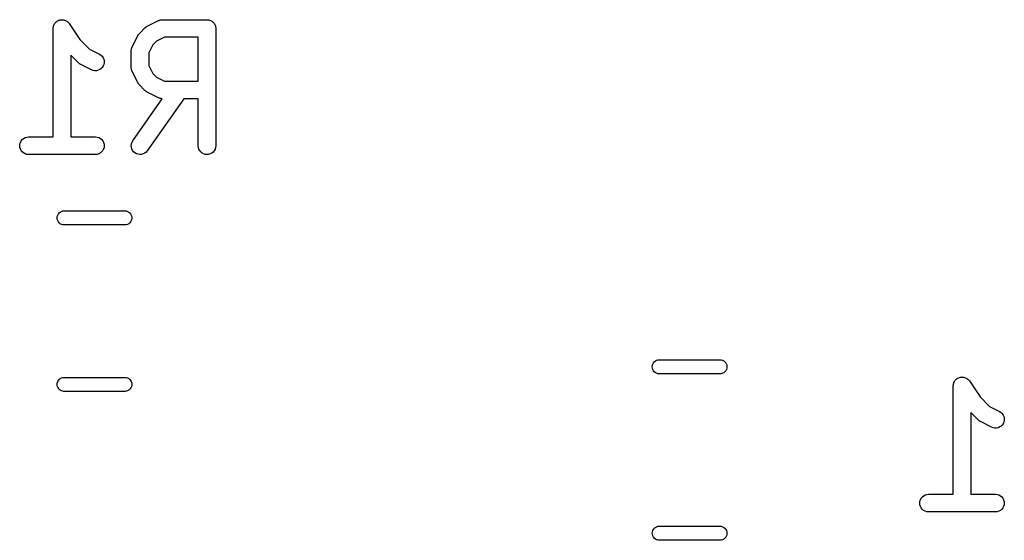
# Model space of a CAD drawing. Extents: x 0.77 to 5.19, y -2.29 to -0.61.
# Tile 14 of 41: x 1.57 to 1.91, y -1.68 to -1.51. Entities that reach past the tile are written whole.
import ezdxf

# ---------------------------------------------------------------- set-up
doc = ezdxf.new("R2010")
doc.units = 0
doc.header["$MEASUREMENT"] = 0
doc.layers.add('BLACK', color=7, linetype='CONTINUOUS')

msp = doc.modelspace()

# ---------------------------------------------------------------- linework, layer by layer
at = {"layer": 'BLACK', "linetype": 'CONTINUOUS'}
for p, q in [((1.58796, -1.5057), (1.58823, -1.50562)), ((1.58823, -1.50562), (1.5885, -1.50554)), ((1.5885, -1.50554), (1.58851, -1.50554)), ((1.58851, -1.50554), (1.58879, -1.50551)), ((1.58851, -1.50554), (1.58851, -1.50554)), ((1.58879, -1.50551), (1.58908, -1.50549)), ((1.58908, -1.50549), (1.58908, -1.50549)), ((1.58908, -1.50549), (1.58936, -1.50552)), ((1.58908, -1.50549), (1.58908, -1.50549)), ((1.58936, -1.50552), (1.58965, -1.50555)), ((1.58965, -1.50555), (1.58965, -1.50555)), ((1.58965, -1.50555), (1.58966, -1.50555)), ((1.58966, -1.50555), (1.58993, -1.50563)), ((1.58993, -1.50563), (1.5902, -1.50572)), ((1.62188, -1.50565), (1.62207, -1.50558)), ((1.62207, -1.50558), (1.62215, -1.50557)), ((1.62215, -1.50557), (1.62223, -1.50554)), ((1.62223, -1.50554), (1.62244, -1.50552)), ((1.62244, -1.50552), (1.62264, -1.50549)), ((1.62264, -1.50549), (1.62272, -1.5055)), ((1.62272, -1.5055), (1.62281, -1.50549)), ((1.62281, -1.50549), (1.63781, -1.50549)), ((1.63781, -1.50549), (1.63783, -1.50549)), ((1.63783, -1.50549), (1.63783, -1.50549)), ((1.63783, -1.50549), (1.63783, -1.50549)), ((1.63783, -1.50549), (1.63785, -1.50549)), ((1.63785, -1.50549), (1.63813, -1.50552)), ((1.63813, -1.50552), (1.6384, -1.50555)), ((1.6384, -1.50555), (1.63841, -1.50555)), ((1.63841, -1.50555), (1.63842, -1.50555)), ((1.63842, -1.50555), (1.63868, -1.50564)), ((1.63868, -1.50564), (1.63895, -1.50572)), ((1.58611, -1.5084), (1.58614, -1.50812)), ((1.58611, -1.50844), (1.58611, -1.5084)), ((1.58611, -1.5084), (1.58611, -1.5084)), ((1.58611, -1.5084), (1.58611, -1.5084)), ((1.58611, -1.5084), (1.58611, -1.5084)), ((1.58611, -1.54486), (1.58611, -1.50844)), ((1.58614, -1.50812), (1.58617, -1.50783)), ((1.58617, -1.50783), (1.58626, -1.50754)), ((1.58617, -1.50783), (1.58617, -1.50783)), ((1.58617, -1.50783), (1.58617, -1.50783)), ((1.58626, -1.50754), (1.58635, -1.50728)), ((1.58635, -1.50728), (1.58649, -1.50702)), ((1.58635, -1.50728), (1.58635, -1.50728)), ((1.58635, -1.50728), (1.58635, -1.50728)), ((1.58649, -1.50702), (1.58662, -1.50678)), ((1.58662, -1.50678), (1.58663, -1.50677)), ((1.58663, -1.50677), (1.58682, -1.50655)), ((1.58663, -1.50677), (1.58663, -1.50677)), ((1.58682, -1.50655), (1.58699, -1.50633)), ((1.58699, -1.50633), (1.587, -1.50633)), ((1.587, -1.50633), (1.58722, -1.50615)), ((1.587, -1.50633), (1.587, -1.50633)), ((1.58722, -1.50615), (1.58744, -1.50597)), ((1.58744, -1.50597), (1.58744, -1.50597)), ((1.58744, -1.50597), (1.58745, -1.50597)), ((1.58745, -1.50597), (1.58769, -1.50584)), ((1.58769, -1.50584), (1.58795, -1.5057)), ((1.58795, -1.5057), (1.58795, -1.5057)), ((1.58795, -1.5057), (1.58796, -1.5057)), ((1.5902, -1.50572), (1.5902, -1.50572)), ((1.5902, -1.50572), (1.59021, -1.50572)), ((1.59021, -1.50572), (1.59047, -1.50586)), ((1.59047, -1.50586), (1.59071, -1.50599)), ((1.59071, -1.50599), (1.59071, -1.50599)), ((1.59071, -1.50599), (1.59071, -1.50599)), ((1.59071, -1.50599), (1.59093, -1.50617)), ((1.59093, -1.50617), (1.59115, -1.50636)), ((1.59115, -1.50636), (1.59116, -1.50636)), ((1.59116, -1.50636), (1.59116, -1.50636)), ((1.59116, -1.50636), (1.59133, -1.50658)), ((1.59133, -1.50658), (1.59152, -1.5068)), ((1.59152, -1.5068), (1.59511, -1.51218)), ((1.6151, -1.5101), (1.61697, -1.50823)), ((1.61697, -1.50823), (1.617, -1.5082)), ((1.617, -1.5082), (1.61713, -1.50809)), ((1.61713, -1.50809), (1.61725, -1.50798)), ((1.61725, -1.50798), (1.61735, -1.50792)), ((1.61735, -1.50792), (1.61745, -1.50784)), ((1.61745, -1.50784), (1.6176, -1.50776)), ((1.6176, -1.50776), (1.61774, -1.50767)), ((1.61774, -1.50767), (1.62149, -1.5058)), ((1.62149, -1.5058), (1.62152, -1.50578)), ((1.62152, -1.50578), (1.62161, -1.50575)), ((1.62161, -1.50575), (1.62168, -1.50571)), ((1.62168, -1.50571), (1.62188, -1.50565)), ((1.63895, -1.50572), (1.63896, -1.50572)), ((1.63896, -1.50572), (1.63897, -1.50573)), ((1.63897, -1.50573), (1.63921, -1.50586)), ((1.63921, -1.50586), (1.63946, -1.50599)), ((1.63946, -1.50599), (1.63947, -1.506)), ((1.63947, -1.506), (1.63947, -1.506)), ((1.63947, -1.506), (1.63969, -1.50618)), ((1.63969, -1.50618), (1.6399, -1.50636)), ((1.6399, -1.50636), (1.63991, -1.50637)), ((1.63991, -1.50637), (1.63992, -1.50637)), ((1.63992, -1.50637), (1.64009, -1.50659)), ((1.64009, -1.50659), (1.64027, -1.50681)), ((1.64027, -1.50681), (1.64027, -1.50682)), ((1.64027, -1.50682), (1.64028, -1.50682)), ((1.64028, -1.50682), (1.64041, -1.50707)), ((1.64041, -1.50707), (1.64054, -1.50731)), ((1.64054, -1.50731), (1.64054, -1.50732)), ((1.64054, -1.50732), (1.64054, -1.50733)), ((1.64054, -1.50733), (1.64062, -1.5076)), ((1.64062, -1.5076), (1.6407, -1.50787)), ((1.6407, -1.50787), (1.6407, -1.50788)), ((1.6407, -1.50788), (1.64071, -1.50789)), ((1.64071, -1.50789), (1.64073, -1.50816)), ((1.64073, -1.50816), (1.64076, -1.50844)), ((1.64076, -1.50844), (1.64076, -1.54781)), ((1.59511, -1.51218), (1.59831, -1.51539)), ((1.61267, -1.51462), (1.61454, -1.51087)), ((1.61454, -1.51087), (1.61456, -1.51083)), ((1.61456, -1.51083), (1.61465, -1.51069)), ((1.61465, -1.51069), (1.61473, -1.51055)), ((1.61473, -1.51055), (1.61481, -1.51045)), ((1.61481, -1.51045), (1.61488, -1.51035)), ((1.61488, -1.51035), (1.61499, -1.51023)), ((1.61499, -1.51023), (1.6151, -1.5101)), ((1.62351, -1.51139), (1.62081, -1.51274)), ((1.63485, -1.51139), (1.62351, -1.51139)), ((1.63485, -1.52611), (1.63485, -1.51139)), ((1.59831, -1.51539), (1.60163, -1.51705)), ((1.61236, -1.51572), (1.6124, -1.51553)), ((1.6124, -1.51553), (1.61242, -1.51533)), ((1.61242, -1.51533), (1.61245, -1.51524)), ((1.61245, -1.51524), (1.61246, -1.51516)), ((1.61246, -1.51516), (1.61253, -1.51497)), ((1.61253, -1.51497), (1.6126, -1.51478)), ((1.6126, -1.51478), (1.61264, -1.5147)), ((1.61264, -1.5147), (1.61267, -1.51462)), ((1.61961, -1.51394), (1.61826, -1.51664)), ((1.62081, -1.51274), (1.61961, -1.51394)), ((1.59447, -1.5199), (1.59202, -1.51744)), ((1.59202, -1.51744), (1.59202, -1.54486)), ((1.60163, -1.51705), (1.60167, -1.51707)), ((1.60167, -1.51707), (1.60215, -1.51738)), ((1.60215, -1.51738), (1.60257, -1.51778)), ((1.60257, -1.51778), (1.60289, -1.51826)), ((1.60289, -1.51826), (1.60312, -1.51878)), ((1.60312, -1.51878), (1.60324, -1.51935)), ((1.61237, -1.51581), (1.61236, -1.51572)), ((1.61236, -1.5159), (1.61237, -1.51581)), ((1.61236, -1.51594), (1.61236, -1.5159)), ((1.61236, -1.52156), (1.61236, -1.51594)), ((1.61826, -1.51664), (1.61826, -1.52087)), ((1.5946, -1.52001), (1.59447, -1.5199)), ((1.59472, -1.52012), (1.5946, -1.52001)), ((1.59482, -1.52019), (1.59472, -1.52012)), ((1.59492, -1.52027), (1.59482, -1.52019)), ((1.59507, -1.52035), (1.59492, -1.52027)), ((1.5952, -1.52044), (1.59507, -1.52035)), ((1.59524, -1.52046), (1.5952, -1.52044)), ((1.59899, -1.52233), (1.59524, -1.52046)), ((1.60223, -1.52193), (1.60176, -1.52226)), ((1.60263, -1.52151), (1.60223, -1.52193)), ((1.60294, -1.52103), (1.60263, -1.52151)), ((1.60315, -1.52049), (1.60294, -1.52103)), ((1.60325, -1.51992), (1.60315, -1.52049)), ((1.60324, -1.51935), (1.60325, -1.51992)), ((1.61237, -1.52165), (1.61236, -1.52156)), ((1.61236, -1.52174), (1.61237, -1.52165)), ((1.61239, -1.52194), (1.61236, -1.52174)), ((1.61241, -1.52214), (1.61239, -1.52194)), ((1.61244, -1.52222), (1.61241, -1.52214)), ((1.61826, -1.52087), (1.61961, -1.52356)), ((1.59953, -1.52254), (1.59899, -1.52233)), ((1.6001, -1.52263), (1.59953, -1.52254)), ((1.60067, -1.52262), (1.6001, -1.52263)), ((1.60124, -1.52249), (1.60067, -1.52262)), ((1.60176, -1.52226), (1.60124, -1.52249)), ((1.61245, -1.52231), (1.61244, -1.52222)), ((1.61252, -1.5225), (1.61245, -1.52231)), ((1.61258, -1.52269), (1.61252, -1.5225)), ((1.61262, -1.52277), (1.61258, -1.52269)), ((1.61265, -1.52285), (1.61262, -1.52277)), ((1.61267, -1.52288), (1.61265, -1.52285)), ((1.61454, -1.52663), (1.61267, -1.52288)), ((1.61961, -1.52356), (1.62081, -1.52476)), ((1.62081, -1.52476), (1.62351, -1.52611)), ((1.61463, -1.52677), (1.61454, -1.52663)), ((1.61471, -1.52692), (1.61463, -1.52677)), ((1.61478, -1.52702), (1.61471, -1.52692)), ((1.61485, -1.52712), (1.61478, -1.52702)), ((1.61496, -1.52724), (1.61485, -1.52712)), ((1.61507, -1.52737), (1.61496, -1.52724)), ((1.6151, -1.5274), (1.61507, -1.52737)), ((1.61697, -1.52928), (1.6151, -1.5274)), ((1.62351, -1.52611), (1.63485, -1.52611)), ((1.61289, -1.54612), (1.62276, -1.53201)), ((1.6171, -1.52938), (1.61697, -1.52928)), ((1.61722, -1.5295), (1.6171, -1.52938)), ((1.61732, -1.52956), (1.61722, -1.5295)), ((1.61742, -1.52964), (1.61732, -1.52956)), ((1.61756, -1.52972), (1.61742, -1.52964)), ((1.6177, -1.52981), (1.61756, -1.52972)), ((1.61774, -1.52983), (1.6177, -1.52981)), ((1.62997, -1.53202), (1.61773, -1.5495)), ((1.62149, -1.5317), (1.61774, -1.52983)), ((1.62157, -1.53173), (1.62149, -1.5317)), ((1.62165, -1.53178), (1.62157, -1.53173)), ((1.62184, -1.53184), (1.62165, -1.53178)), ((1.62203, -1.53191), (1.62184, -1.53184)), ((1.62211, -1.53192), (1.62203, -1.53191)), ((1.62219, -1.53195), (1.62211, -1.53192)), ((1.62239, -1.53197), (1.62219, -1.53195)), ((1.62259, -1.53201), (1.62239, -1.53197)), ((1.62268, -1.53201), (1.62259, -1.53201)), ((1.62276, -1.53201), (1.62268, -1.53201)), ((1.63485, -1.53202), (1.62997, -1.53202)), ((1.63485, -1.54781), (1.63485, -1.53202)), ((1.57618, -1.54535), (1.57669, -1.54508)), ((1.57669, -1.54508), (1.57724, -1.54491)), ((1.57724, -1.54491), (1.57781, -1.54486)), ((1.57781, -1.54486), (1.58611, -1.54486)), ((1.59202, -1.54486), (1.60031, -1.54486)), ((1.60031, -1.54486), (1.60035, -1.54486)), ((1.60035, -1.54486), (1.60093, -1.54492)), ((1.60093, -1.54492), (1.60147, -1.5451)), ((1.60147, -1.5451), (1.60198, -1.54537)), ((1.57486, -1.54779), (1.57492, -1.54722)), ((1.57491, -1.54836), (1.57486, -1.54779)), ((1.57508, -1.54892), (1.57491, -1.54836)), ((1.57492, -1.54722), (1.57509, -1.54667)), ((1.57509, -1.54667), (1.57537, -1.54616)), ((1.57537, -1.54616), (1.57573, -1.54572)), ((1.57573, -1.54572), (1.57618, -1.54535)), ((1.60198, -1.54537), (1.60242, -1.54574)), ((1.60242, -1.54574), (1.60278, -1.54619)), ((1.60278, -1.54619), (1.60305, -1.5467)), ((1.6032, -1.5484), (1.60303, -1.54895)), ((1.60305, -1.5467), (1.60321, -1.54726)), ((1.60326, -1.54783), (1.6032, -1.5484)), ((1.60321, -1.54726), (1.60326, -1.54783)), ((1.61236, -1.54774), (1.61243, -1.54717)), ((1.6124, -1.54831), (1.61236, -1.54774)), ((1.61255, -1.54887), (1.6124, -1.54831)), ((1.61243, -1.54717), (1.61261, -1.54662)), ((1.61261, -1.54662), (1.61289, -1.54612)), ((1.63491, -1.54838), (1.63485, -1.54781)), ((1.63508, -1.54894), (1.63491, -1.54838)), ((1.64069, -1.54842), (1.64052, -1.54897)), ((1.64076, -1.54785), (1.64069, -1.54842)), ((1.64076, -1.54781), (1.64076, -1.54785)), ((1.57534, -1.54943), (1.57508, -1.54892)), ((1.5757, -1.54988), (1.57534, -1.54943)), ((1.57615, -1.55025), (1.5757, -1.54988)), ((1.57665, -1.55052), (1.57615, -1.55025)), ((1.5772, -1.5507), (1.57665, -1.55052)), ((1.57777, -1.55076), (1.5772, -1.5507)), ((1.57781, -1.55076), (1.57777, -1.55076)), ((1.60031, -1.55076), (1.57781, -1.55076)), ((1.60088, -1.55071), (1.60031, -1.55076)), ((1.60144, -1.55054), (1.60088, -1.55071)), ((1.60195, -1.55027), (1.60144, -1.55054)), ((1.60239, -1.54991), (1.60195, -1.55027)), ((1.60276, -1.54946), (1.60239, -1.54991)), ((1.60303, -1.54895), (1.60276, -1.54946)), ((1.61281, -1.54938), (1.61255, -1.54887)), ((1.61316, -1.54984), (1.61281, -1.54938)), ((1.6136, -1.55022), (1.61316, -1.54984)), ((1.6141, -1.5505), (1.6136, -1.55022)), ((1.61465, -1.55069), (1.6141, -1.5505)), ((1.61522, -1.55076), (1.61465, -1.55069)), ((1.61579, -1.55072), (1.61522, -1.55076)), ((1.61635, -1.55057), (1.61579, -1.55072)), ((1.61687, -1.55032), (1.61635, -1.55057)), ((1.61732, -1.54997), (1.61687, -1.55032)), ((1.6177, -1.54954), (1.61732, -1.54997)), ((1.61773, -1.5495), (1.6177, -1.54954)), ((1.63535, -1.54944), (1.63508, -1.54894)), ((1.63571, -1.54989), (1.63535, -1.54944)), ((1.63616, -1.55026), (1.63571, -1.54989)), ((1.63666, -1.55053), (1.63616, -1.55026)), ((1.63721, -1.5507), (1.63666, -1.55053)), ((1.63779, -1.55076), (1.63721, -1.5507)), ((1.63836, -1.55071), (1.63779, -1.55076)), ((1.63891, -1.55055), (1.63836, -1.55071)), ((1.63942, -1.55028), (1.63891, -1.55055)), ((1.63987, -1.54992), (1.63942, -1.55028)), ((1.64024, -1.54948), (1.63987, -1.54992)), ((1.64052, -1.54897), (1.64024, -1.54948)), ((1.58745, -1.57205), (1.58749, -1.57158)), ((1.58749, -1.57158), (1.58763, -1.57114)), ((1.58763, -1.57114), (1.58785, -1.57073)), ((1.58785, -1.57073), (1.58814, -1.57037)), ((1.58814, -1.57037), (1.5885, -1.57007)), ((1.5885, -1.57007), (1.58891, -1.56985)), ((1.58891, -1.56985), (1.58936, -1.56972)), ((1.58936, -1.56972), (1.5897, -1.56969)), ((1.5897, -1.56969), (1.6103, -1.56969)), ((1.6103, -1.56969), (1.61064, -1.56972)), ((1.61064, -1.56972), (1.61109, -1.56985)), ((1.61109, -1.56985), (1.6115, -1.57007)), ((1.6115, -1.57007), (1.61186, -1.57037)), ((1.61186, -1.57037), (1.61215, -1.57073)), ((1.61215, -1.57073), (1.61237, -1.57114)), ((1.61237, -1.57114), (1.61251, -1.57158)), ((1.61251, -1.57158), (1.61255, -1.57205)), ((1.58749, -1.57251), (1.58745, -1.57205)), ((1.58763, -1.57296), (1.58749, -1.57251)), ((1.58785, -1.57337), (1.58763, -1.57296)), ((1.58814, -1.57373), (1.58785, -1.57337)), ((1.5885, -1.57402), (1.58814, -1.57373)), ((1.58891, -1.57424), (1.5885, -1.57402)), ((1.58936, -1.57438), (1.58891, -1.57424)), ((1.5897, -1.57441), (1.58936, -1.57438)), ((1.6103, -1.57441), (1.5897, -1.57441)), ((1.61064, -1.57438), (1.6103, -1.57441)), ((1.61109, -1.57424), (1.61064, -1.57438)), ((1.6115, -1.57402), (1.61109, -1.57424)), ((1.61186, -1.57373), (1.6115, -1.57402)), ((1.61215, -1.57337), (1.61186, -1.57373)), ((1.61237, -1.57296), (1.61215, -1.57337)), ((1.61251, -1.57251), (1.61237, -1.57296)), ((1.61255, -1.57205), (1.61251, -1.57251)), ((1.78749, -1.62158), (1.78763, -1.62114)), ((1.78763, -1.62114), (1.78785, -1.62073)), ((1.78785, -1.62073), (1.78814, -1.62037)), ((1.78814, -1.62037), (1.7885, -1.62007)), ((1.7885, -1.62007), (1.78891, -1.61985)), ((1.78891, -1.61985), (1.78936, -1.61972)), ((1.78936, -1.61972), (1.7897, -1.61969)), ((1.7897, -1.61969), (1.8103, -1.61969)), ((1.8103, -1.61969), (1.81064, -1.61972)), ((1.81064, -1.61972), (1.81109, -1.61985)), ((1.81109, -1.61985), (1.8115, -1.62007)), ((1.8115, -1.62007), (1.81186, -1.62037)), ((1.81186, -1.62037), (1.81215, -1.62073)), ((1.81215, -1.62073), (1.81237, -1.62114)), ((1.81237, -1.62114), (1.81251, -1.62158)), ((1.78745, -1.62205), (1.78749, -1.62158)), ((1.78749, -1.62251), (1.78745, -1.62205)), ((1.78763, -1.62296), (1.78749, -1.62251)), ((1.78785, -1.62337), (1.78763, -1.62296)), ((1.78814, -1.62373), (1.78785, -1.62337)), ((1.7885, -1.62402), (1.78814, -1.62373)), ((1.78891, -1.62424), (1.7885, -1.62402)), ((1.78936, -1.62438), (1.78891, -1.62424)), ((1.7897, -1.62441), (1.78936, -1.62438)), ((1.8103, -1.62441), (1.7897, -1.62441)), ((1.81064, -1.62438), (1.8103, -1.62441)), ((1.81109, -1.62424), (1.81064, -1.62438)), ((1.8115, -1.62402), (1.81109, -1.62424)), ((1.81186, -1.62373), (1.8115, -1.62402)), ((1.81215, -1.62337), (1.81186, -1.62373)), ((1.81237, -1.62296), (1.81215, -1.62337)), ((1.81251, -1.62251), (1.81237, -1.62296)), ((1.81251, -1.62158), (1.81255, -1.62205)), ((1.81255, -1.62205), (1.81251, -1.62251)), ((1.58745, -1.62795), (1.58749, -1.62749)), ((1.58749, -1.62842), (1.58745, -1.62795)), ((1.58749, -1.62749), (1.58763, -1.62704)), ((1.58763, -1.62704), (1.58785, -1.62663)), ((1.58785, -1.62663), (1.58814, -1.62627)), ((1.58814, -1.62627), (1.5885, -1.62598)), ((1.5885, -1.62598), (1.58891, -1.62576)), ((1.58891, -1.62576), (1.58936, -1.62562)), ((1.58936, -1.62562), (1.5897, -1.62559)), ((1.5897, -1.62559), (1.6103, -1.62559)), ((1.6103, -1.62559), (1.61064, -1.62562)), ((1.61064, -1.62562), (1.61109, -1.62576)), ((1.61109, -1.62576), (1.6115, -1.62598)), ((1.6115, -1.62598), (1.61186, -1.62627)), ((1.61186, -1.62627), (1.61215, -1.62663)), ((1.61215, -1.62663), (1.61237, -1.62704)), ((1.61237, -1.62704), (1.61251, -1.62749)), ((1.61251, -1.62749), (1.61255, -1.62795)), ((1.61255, -1.62795), (1.61251, -1.62842)), ((1.88865, -1.6281), (1.88868, -1.62783)), ((1.88868, -1.62783), (1.88877, -1.62754)), ((1.88868, -1.62783), (1.88868, -1.62783)), ((1.88868, -1.62783), (1.88868, -1.62783)), ((1.88877, -1.62754), (1.88885, -1.62728)), ((1.88885, -1.62728), (1.889, -1.62701)), ((1.88885, -1.62728), (1.88885, -1.62728)), ((1.88885, -1.62728), (1.88885, -1.62728)), ((1.889, -1.62701), (1.88913, -1.62678)), ((1.88913, -1.62677), (1.88931, -1.62655)), ((1.88913, -1.62678), (1.88913, -1.62677)), ((1.88913, -1.62677), (1.88913, -1.62677)), ((1.88931, -1.62655), (1.8895, -1.62633)), ((1.8895, -1.62633), (1.88972, -1.62615)), ((1.8895, -1.62633), (1.8895, -1.62633)), ((1.8895, -1.62633), (1.8895, -1.62633)), ((1.88972, -1.62615), (1.88995, -1.62597)), ((1.88995, -1.62597), (1.8902, -1.62584)), ((1.88995, -1.62597), (1.88995, -1.62597)), ((1.88995, -1.62597), (1.88995, -1.62597)), ((1.8902, -1.62584), (1.89046, -1.6257)), ((1.89046, -1.6257), (1.89073, -1.62562)), ((1.89046, -1.6257), (1.89046, -1.6257)), ((1.89046, -1.6257), (1.89046, -1.6257)), ((1.89073, -1.62562), (1.89101, -1.62554)), ((1.89101, -1.62554), (1.89129, -1.62551)), ((1.89101, -1.62554), (1.89101, -1.62554)), ((1.89101, -1.62554), (1.89101, -1.62554)), ((1.89129, -1.62551), (1.89158, -1.62549)), ((1.89158, -1.62549), (1.89159, -1.62549)), ((1.89159, -1.62549), (1.89159, -1.62549)), ((1.89159, -1.62549), (1.89187, -1.62552)), ((1.89187, -1.62552), (1.89216, -1.62555)), ((1.89216, -1.62555), (1.89216, -1.62555)), ((1.89216, -1.62555), (1.89216, -1.62555)), ((1.89216, -1.62555), (1.89244, -1.62563)), ((1.89244, -1.62563), (1.89271, -1.62572)), ((1.89271, -1.62572), (1.89271, -1.62572)), ((1.89271, -1.62572), (1.89271, -1.62572)), ((1.89271, -1.62572), (1.89297, -1.62586)), ((1.89297, -1.62586), (1.89321, -1.62599)), ((1.89321, -1.62599), (1.89322, -1.62599)), ((1.89322, -1.62599), (1.89322, -1.62599)), ((1.89322, -1.62599), (1.89344, -1.62617)), ((1.89344, -1.62617), (1.89366, -1.62636)), ((1.89366, -1.62636), (1.89366, -1.62636)), ((1.89366, -1.62636), (1.89366, -1.62636)), ((1.89366, -1.62636), (1.89384, -1.62658)), ((1.89384, -1.62658), (1.89402, -1.6268)), ((1.89402, -1.6268), (1.89761, -1.63218)), ((1.58763, -1.62886), (1.58749, -1.62842)), ((1.58785, -1.62927), (1.58763, -1.62886)), ((1.58814, -1.62963), (1.58785, -1.62927)), ((1.5885, -1.62993), (1.58814, -1.62963)), ((1.58891, -1.63015), (1.5885, -1.62993)), ((1.58936, -1.63028), (1.58891, -1.63015)), ((1.5897, -1.63031), (1.58936, -1.63028)), ((1.6103, -1.63031), (1.5897, -1.63031)), ((1.61064, -1.63028), (1.6103, -1.63031)), ((1.61109, -1.63015), (1.61064, -1.63028)), ((1.6115, -1.62993), (1.61109, -1.63015)), ((1.61186, -1.62963), (1.6115, -1.62993)), ((1.61215, -1.62927), (1.61186, -1.62963)), ((1.61237, -1.62886), (1.61215, -1.62927)), ((1.61251, -1.62842), (1.61237, -1.62886)), ((1.88861, -1.6284), (1.88865, -1.6281)), ((1.88861, -1.62844), (1.88861, -1.6284)), ((1.88861, -1.6284), (1.88861, -1.6284)), ((1.88861, -1.6284), (1.88861, -1.6284)), ((1.88861, -1.6284), (1.88861, -1.6284)), ((1.88861, -1.66486), (1.88861, -1.62844)), ((1.89761, -1.63218), (1.90082, -1.63539)), ((1.89698, -1.6399), (1.89452, -1.63744)), ((1.89452, -1.63744), (1.89452, -1.66486)), ((1.90082, -1.63539), (1.90414, -1.63705)), ((1.90414, -1.63705), (1.90417, -1.63707)), ((1.90417, -1.63707), (1.90466, -1.63738)), ((1.90466, -1.63738), (1.90507, -1.63778)), ((1.90507, -1.63778), (1.9054, -1.63826)), ((1.89711, -1.64001), (1.89698, -1.6399)), ((1.89723, -1.64012), (1.89711, -1.64001)), ((1.89733, -1.64019), (1.89723, -1.64012)), ((1.89742, -1.64027), (1.89733, -1.64019)), ((1.89757, -1.64035), (1.89742, -1.64027)), ((1.89771, -1.64044), (1.89757, -1.64035)), ((1.89775, -1.64046), (1.89771, -1.64044)), ((1.9015, -1.64233), (1.89775, -1.64046)), ((1.90545, -1.64103), (1.90514, -1.64151)), ((1.9054, -1.63826), (1.90563, -1.63878)), ((1.90566, -1.64049), (1.90545, -1.64103)), ((1.90563, -1.63878), (1.90575, -1.63935)), ((1.90576, -1.63992), (1.90566, -1.64049)), ((1.90575, -1.63935), (1.90576, -1.63992)), ((1.90203, -1.64254), (1.9015, -1.64233)), ((1.9026, -1.64263), (1.90203, -1.64254)), ((1.90318, -1.64262), (1.9026, -1.64263)), ((1.90374, -1.64249), (1.90318, -1.64262)), ((1.90427, -1.64226), (1.90374, -1.64249)), ((1.90474, -1.64193), (1.90427, -1.64226)), ((1.90514, -1.64151), (1.90474, -1.64193)), ((1.87737, -1.66779), (1.87743, -1.66722)), ((1.87743, -1.66722), (1.8776, -1.66667)), ((1.8776, -1.66667), (1.87787, -1.66616)), ((1.87787, -1.66616), (1.87824, -1.66572)), ((1.87824, -1.66572), (1.87868, -1.66535)), ((1.87868, -1.66535), (1.87919, -1.66508)), ((1.87919, -1.66508), (1.87975, -1.66491)), ((1.87975, -1.66491), (1.88032, -1.66486)), ((1.88032, -1.66486), (1.88861, -1.66486)), ((1.89452, -1.66486), (1.90282, -1.66486)), ((1.90282, -1.66486), (1.90286, -1.66486)), ((1.90286, -1.66486), (1.90343, -1.66492)), ((1.90343, -1.66492), (1.90398, -1.6651)), ((1.90398, -1.6651), (1.90448, -1.66537)), ((1.90448, -1.66537), (1.90493, -1.66574)), ((1.90493, -1.66574), (1.90529, -1.66619)), ((1.90529, -1.66619), (1.90555, -1.6667)), ((1.90555, -1.6667), (1.90572, -1.66726)), ((1.90572, -1.66726), (1.90577, -1.66783)), ((1.87742, -1.66836), (1.87737, -1.66779)), ((1.87758, -1.66892), (1.87742, -1.66836)), ((1.87785, -1.66943), (1.87758, -1.66892)), ((1.87821, -1.66988), (1.87785, -1.66943)), ((1.87865, -1.67025), (1.87821, -1.66988)), ((1.87916, -1.67052), (1.87865, -1.67025)), ((1.8797, -1.6707), (1.87916, -1.67052)), ((1.88028, -1.67076), (1.8797, -1.6707)), ((1.88032, -1.67076), (1.88028, -1.67076)), ((1.90282, -1.67076), (1.88032, -1.67076)), ((1.90339, -1.67071), (1.90282, -1.67076)), ((1.90394, -1.67054), (1.90339, -1.67071)), ((1.90445, -1.67027), (1.90394, -1.67054)), ((1.9049, -1.66991), (1.90445, -1.67027)), ((1.90526, -1.66946), (1.9049, -1.66991)), ((1.90554, -1.66895), (1.90526, -1.66946)), ((1.90571, -1.6684), (1.90554, -1.66895)), ((1.90577, -1.66783), (1.90571, -1.6684)), ((1.78745, -1.67795), (1.78749, -1.67749)), ((1.78749, -1.67749), (1.78763, -1.67704)), ((1.78763, -1.67704), (1.78785, -1.67663)), ((1.78785, -1.67663), (1.78814, -1.67627)), ((1.78814, -1.67627), (1.7885, -1.67598)), ((1.7885, -1.67598), (1.78891, -1.67576)), ((1.78891, -1.67576), (1.78936, -1.67562)), ((1.78936, -1.67562), (1.7897, -1.67559)), ((1.7897, -1.67559), (1.8103, -1.67559)), ((1.8103, -1.67559), (1.81064, -1.67562)), ((1.81064, -1.67562), (1.81109, -1.67576)), ((1.81109, -1.67576), (1.8115, -1.67598)), ((1.8115, -1.67598), (1.81186, -1.67627)), ((1.81186, -1.67627), (1.81215, -1.67663)), ((1.81215, -1.67663), (1.81237, -1.67704)), ((1.81237, -1.67704), (1.81251, -1.67749)), ((1.81251, -1.67749), (1.81255, -1.67795)), ((1.78749, -1.67842), (1.78745, -1.67795)), ((1.78763, -1.67886), (1.78749, -1.67842)), ((1.78785, -1.67927), (1.78763, -1.67886)), ((1.78814, -1.67963), (1.78785, -1.67927)), ((1.7885, -1.67993), (1.78814, -1.67963)), ((1.78891, -1.68015), (1.7885, -1.67993)), ((1.78936, -1.68028), (1.78891, -1.68015)), ((1.7897, -1.68031), (1.78936, -1.68028)), ((1.8103, -1.68031), (1.7897, -1.68031)), ((1.81064, -1.68028), (1.8103, -1.68031)), ((1.81109, -1.68015), (1.81064, -1.68028)), ((1.8115, -1.67993), (1.81109, -1.68015)), ((1.81186, -1.67963), (1.8115, -1.67993)), ((1.81215, -1.67927), (1.81186, -1.67963)), ((1.81237, -1.67886), (1.81215, -1.67927)), ((1.81251, -1.67842), (1.81237, -1.67886)), ((1.81255, -1.67795), (1.81251, -1.67842))]:
    msp.add_line(p, q, dxfattribs=at)

doc.saveas('drawing.dxf')
